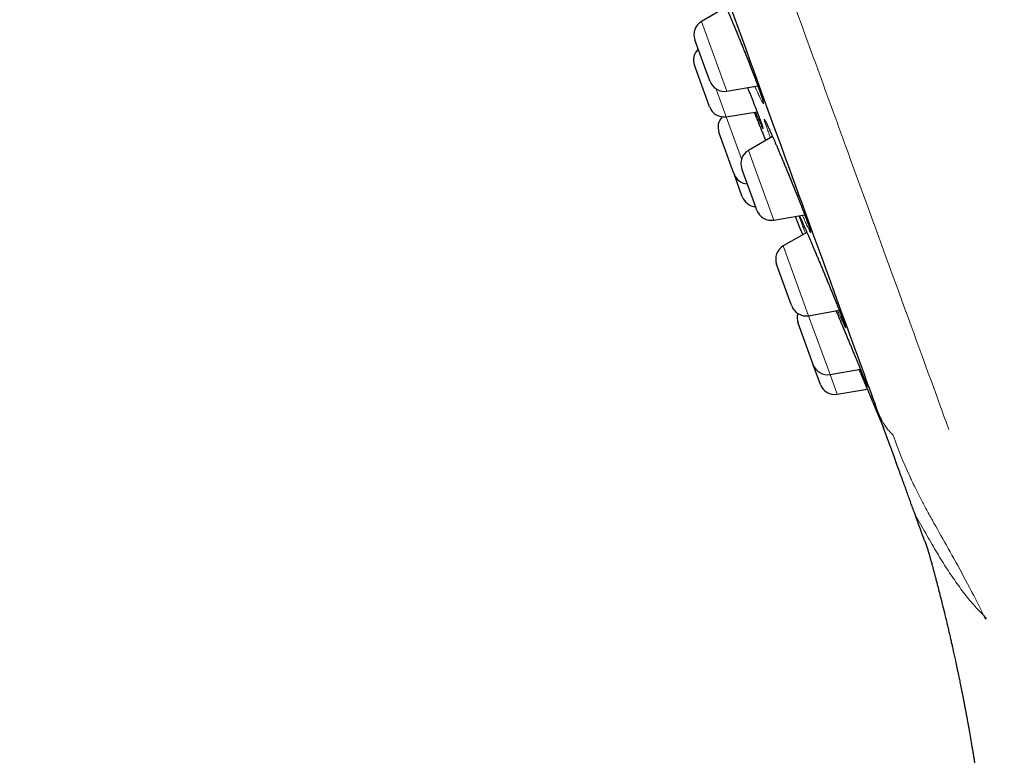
# Model space of a CAD drawing. Header units: millimetres. Extents: x 8 to 450, y 12 to 574.
# Tile 132 of 256: x 29 to 62, y 471 to 495. Entities that reach past the tile are written whole.
import ezdxf

# ---------------------------------------------------------------- set-up
doc = ezdxf.new("R2010")
doc.units = ezdxf.units.MM

msp = doc.modelspace()

# ---------------------------------------------------------------- linework, layer by layer
at = {"color": 7, "linetype": 'Continuous', "lineweight": 30}
for p, q in [((52.441, 495.301), (51.632, 494.834)), ((51.843, 493.047), (51.412, 494.23)), ((51.874, 492.083), (51.399, 493.388)), ((51.912, 492.858), (51.843, 493.047)), ((52.468, 492.536), (53.485, 492.716)), ((51.899, 492.015), (51.874, 492.083)), ((52.448, 491.693), (53.461, 491.856)), ((52.697, 489.823), (52.204, 491.178)), ((53.972, 491.041), (53.179, 490.583)), ((53.42, 488.715), (52.96, 489.979)), ((52.703, 489.805), (52.697, 489.823)), ((52.976, 489.056), (52.703, 489.805)), ((53.459, 488.606), (53.42, 488.715)), ((54.016, 488.285), (55.03, 488.463)), ((55.104, 487.88), (54.326, 487.431)), ((54.588, 485.504), (54.107, 486.827)), ((54.606, 485.454), (54.588, 485.504)), ((55.163, 485.133), (56.171, 485.311)), ((55.307, 483.529), (54.812, 484.889)), ((55.312, 483.517), (55.307, 483.529)), ((55.55, 482.863), (55.312, 483.517)), ((55.868, 483.195), (56.867, 483.371)), ((56.106, 482.541), (57.093, 482.715))]:
    msp.add_line(p, q, dxfattribs=at)
at = {"color": 252, "linetype": 'Continuous', "lineweight": 0}
for p, q in [((51.632, 494.834), (52.468, 492.536)), ((52.117, 492.605), (52.448, 491.693)), ((52.448, 491.693), (52.954, 490.304)), ((53.179, 490.583), (54.016, 488.285)), ((54.326, 487.431), (55.163, 485.133)), ((55.163, 485.133), (55.868, 483.195)), ((55.868, 483.195), (56.106, 482.541))]:
    msp.add_line(p, q, dxfattribs=at)
at = {"color": 7, "linetype": 'Continuous', "lineweight": 30, "flags": 128}
for points in [[(54.75, 488.331), (54.877, 488.021), (54.968, 487.802)], [(57.336, 482.138), (57.554, 481.621), (57.629, 481.444)]]:
    msp.add_lwpolyline(points, dxfattribs=at)
at = {"color": 7, "linetype": 'Continuous', "lineweight": 30}
for centre, start, end in [((51.882, 494.401), 120, 200), ((51.869, 493.559), 133.5782, 200), ((52.382, 493.029), 200, 280), ((52.369, 492.186), 200, 279.1557), ((52.674, 491.349), 137.0012, 200), ((53.429, 490.15), 120, 200), ((53.173, 489.976), 200, 266.4218), ((53.446, 489.227), 200, 266.4218), ((53.929, 488.777), 200, 280), ((54.576, 486.998), 120, 200), ((55.076, 485.625), 200, 280), ((55.282, 485.06), 163.0449, 200), ((55.781, 483.688), 200, 280), ((56.019, 483.034), 200, 280)]:
    msp.add_arc(centre, 0.5, start, end, dxfattribs=at)
at = {"color": 252, "linetype": 'Continuous', "lineweight": 0}
for points, knots in [([(52.56, 573.798), (52.56, 573.798), (53.401, 571.486), (56.995, 561.612), (62.373, 546.835), (68.718, 529.404), (75.062, 511.973), (80.03, 498.324), (82.272, 492.164), (83.03, 490.082)], [3.141593, 3.141593, 3.141593, 3.141593, 3.534292, 3.926991, 4.31969, 4.712389, 5.105088, 5.497787, 5.800526, 5.800526, 5.800526, 5.800526]), ([(29.15, 565.549), (29.15, 565.549), (29.225, 565.343), (29.522, 564.525), (29.745, 563.913), (30.332, 562.3), (30.697, 561.299), (31.557, 558.935), (32.053, 557.572), (33.163, 554.522), (33.777, 552.835), (35.107, 549.183), (35.822, 547.219), (37.333, 543.066), (38.13, 540.878), (39.782, 536.338), (40.638, 533.987), (42.385, 529.186), (43.277, 526.736), (45.071, 521.805), (45.974, 519.324), (47.767, 514.4), (48.656, 511.957), (50.396, 507.175), (51.248, 504.836), (52.889, 500.328), (53.678, 498.158), (55.174, 494.048), (55.881, 492.107), (57.19, 488.508), (57.794, 486.85), (58.882, 483.862), (59.366, 482.531), (59.784, 481.384)], [0, 0, 0, 0, 0.0625, 0.0625, 0.125, 0.125, 0.1875, 0.1875, 0.25, 0.25, 0.3125, 0.3125, 0.375, 0.375, 0.4375, 0.4375, 0.5, 0.5, 0.5625, 0.5625, 0.625, 0.625, 0.6875, 0.6875, 0.75, 0.75, 0.8125, 0.8125, 0.875, 0.875, 0.9375, 0.9375, 1, 1, 1, 1]), ([(52.356, 495.252), (52.346, 495.279), (52.336, 495.305), (52.317, 495.36), (52.296, 495.417), (52.268, 495.495), (52.243, 495.567), (52.221, 495.631), (52.203, 495.689), (52.187, 495.738), (52.175, 495.779), (52.167, 495.812), (52.161, 495.837), (52.159, 495.854), (52.161, 495.862), (52.166, 495.862), (52.174, 495.853), (52.186, 495.836), (52.201, 495.811), (52.219, 495.777), (52.241, 495.735), (52.266, 495.685), (52.293, 495.627), (52.323, 495.562), (52.357, 495.49), (52.392, 495.411), (52.43, 495.326), (52.471, 495.234), (52.513, 495.137), (52.557, 495.035), (52.603, 494.927), (52.65, 494.816), (52.699, 494.7), (52.748, 494.582), (52.798, 494.461), (52.849, 494.338), (52.9, 494.213), (52.952, 494.087), (53.003, 493.961), (53.053, 493.835), (53.103, 493.709), (53.152, 493.585), (53.2, 493.463), (53.247, 493.343), (53.292, 493.227), (53.336, 493.114), (53.378, 493.004), (53.417, 492.899), (53.455, 492.798), (53.491, 492.702), (53.524, 492.61), (53.554, 492.527), (53.58, 492.451), (53.603, 492.384), (53.624, 492.323), (53.64, 492.27), (53.654, 492.225), (53.664, 492.189), (53.671, 492.16), (53.674, 492.14), (53.674, 492.128), (53.671, 492.124), (53.664, 492.129), (53.654, 492.143), (53.64, 492.165), (53.623, 492.195), (53.603, 492.233), (53.58, 492.279), (53.554, 492.334), (53.524, 492.396), (53.492, 492.465), (53.458, 492.541), (53.423, 492.618), (53.399, 492.673), (53.388, 492.698)], [0, 0, 0, 0, 0.0120038, 0.0121923, 0.0262618, 0.0403794, 0.0545133, 0.0686309, 0.0827004, 0.0967696, 0.1108867, 0.1250202, 0.1391374, 0.1532066, 0.1672855, 0.1814124, 0.1955556, 0.2096826, 0.2237616, 0.2378561, 0.2519986, 0.2661575, 0.2803, 0.2943946, 0.3085037, 0.3226609, 0.3368345, 0.3509917, 0.3651008, 0.3792171, 0.3933817, 0.4075626, 0.4217272, 0.4358435, 0.4499564, 0.4641177, 0.4782954, 0.4924566, 0.5065695, 0.5206701, 0.5348189, 0.5489841, 0.5631328, 0.5772333, 0.5913178, 0.6054504, 0.6195994, 0.633732, 0.6478164, 0.6624678, 0.6771372, 0.6917885, 0.7058627, 0.719985, 0.7341237, 0.748246, 0.7623203, 0.7763941, 0.7905159, 0.804654, 0.8187759, 0.8328498, 0.8469332, 0.8610647, 0.8752124, 0.8893439, 0.9034274, 0.9175269, 0.9316745, 0.9458384, 0.959986, 0.9740855, 0.9881979, 1, 1, 1, 1]), ([(53.147, 492.656), (53.163, 492.616), (53.194, 492.537), (53.241, 492.42), (53.286, 492.306), (53.329, 492.196), (53.371, 492.09), (53.41, 491.989), (53.447, 491.893), (53.482, 491.803), (53.514, 491.719), (53.543, 491.642), (53.57, 491.571), (53.594, 491.506), (53.615, 491.449), (53.632, 491.4), (53.646, 491.361), (53.656, 491.33), (53.662, 491.307), (53.666, 491.293), (53.665, 491.287), (53.662, 491.29), (53.655, 491.301), (53.644, 491.321), (53.631, 491.348), (53.614, 491.384), (53.593, 491.429), (53.57, 491.481), (53.543, 491.541), (53.515, 491.605), (53.494, 491.654), (53.484, 491.677)], [0, 0, 0, 0, 0.033873, 0.068278, 0.1028, 0.137363, 0.171886, 0.20629, 0.240669, 0.275164, 0.3097, 0.344196, 0.378574, 0.414356, 0.450182, 0.485964, 0.520326, 0.554804, 0.589323, 0.623801, 0.658162, 0.692523, 0.727001, 0.761518, 0.795996, 0.830357, 0.864733, 0.899227, 0.933761, 0.968254, 1, 1, 1, 1]), ([(53.364, 491.84), (53.376, 491.811), (53.404, 491.744), (53.438, 491.66), (53.461, 491.605), (53.468, 491.59)], [0, 0, 0, 0, 0.364892, 0.819424, 1, 1, 1, 1]), ([(53.794, 491.3), (53.794, 491.3), (53.786, 491.323), (53.77, 491.367), (53.75, 491.425), (53.733, 491.475), (53.719, 491.518), (53.708, 491.552), (53.701, 491.578), (53.698, 491.596), (53.698, 491.605), (53.701, 491.606), (53.708, 491.599), (53.719, 491.582), (53.732, 491.558), (53.749, 491.525), (53.77, 491.485), (53.793, 491.436), (53.82, 491.38), (53.849, 491.316), (53.882, 491.245), (53.917, 491.167), (53.954, 491.083), (53.994, 490.992), (54.036, 490.896), (54.08, 490.794), (54.125, 490.688), (54.172, 490.577), (54.221, 490.463), (54.271, 490.345), (54.321, 490.225), (54.373, 490.102), (54.424, 489.978), (54.476, 489.852), (54.528, 489.726), (54.579, 489.6), (54.63, 489.475), (54.68, 489.351), (54.73, 489.229), (54.778, 489.109), (54.824, 488.992), (54.869, 488.878), (54.912, 488.769), (54.953, 488.664), (54.992, 488.563), (55.029, 488.468), (55.062, 488.379), (55.094, 488.295), (55.123, 488.217), (55.149, 488.146), (55.171, 488.082), (55.19, 488.028), (55.205, 487.982), (55.217, 487.944), (55.226, 487.914), (55.231, 487.893), (55.232, 487.88), (55.23, 487.875), (55.225, 487.879), (55.216, 487.892), (55.204, 487.912), (55.188, 487.941), (55.169, 487.979), (55.147, 488.024), (55.122, 488.077), (55.094, 488.137), (55.063, 488.205), (55.029, 488.28), (54.993, 488.361), (54.967, 488.421), (54.954, 488.45)], [0, 0, 0, 0, 0.000199, 0.015042, 0.029936, 0.044847, 0.059741, 0.074584, 0.089427, 0.104321, 0.119231, 0.134125, 0.148968, 0.163821, 0.178724, 0.193645, 0.208549, 0.223402, 0.238272, 0.253192, 0.26813, 0.28305, 0.297919, 0.312804, 0.32774, 0.342693, 0.357629, 0.372514, 0.387406, 0.40235, 0.417311, 0.432254, 0.447147, 0.462036, 0.476976, 0.491933, 0.506873, 0.521762, 0.536638, 0.551565, 0.566509, 0.581436, 0.596312, 0.611171, 0.62608, 0.641007, 0.655917, 0.670776, 0.686233, 0.701709, 0.717166, 0.732014, 0.746913, 0.761829, 0.776728, 0.791576, 0.806424, 0.821323, 0.836238, 0.851137, 0.865984, 0.880842, 0.895751, 0.910677, 0.925585, 0.940443, 0.955318, 0.970244, 0.985186, 1, 1, 1, 1]), ([(53.906, 491.002), (53.898, 491.023), (53.878, 491.074), (53.85, 491.149), (53.82, 491.229), (53.803, 491.276), (53.794, 491.3)], [0, 0, 0, 0, 0.180807, 0.45439, 0.727658, 1, 1, 1, 1]), ([(54.882, 488.312), (54.882, 488.312), (54.876, 488.328), (54.865, 488.357), (54.853, 488.392), (54.845, 488.417), (54.843, 488.427), (54.842, 488.43)], [0, 0, 0, 0, 0.003666, 0.277283, 0.551835, 0.826705, 1, 1, 1, 1]), ([(54.852, 488.432), (54.853, 488.431), (54.856, 488.425), (54.866, 488.406), (54.881, 488.375), (54.9, 488.335), (54.923, 488.288), (54.948, 488.232), (54.976, 488.17), (55.007, 488.1), (55.041, 488.023), (55.078, 487.94), (55.117, 487.85), (55.158, 487.755), (55.202, 487.654), (55.247, 487.549), (55.294, 487.439), (55.342, 487.325), (55.392, 487.208), (55.442, 487.088), (55.494, 486.966), (55.546, 486.842), (55.598, 486.717), (55.65, 486.591), (55.703, 486.465), (55.754, 486.34), (55.805, 486.216), (55.856, 486.094), (55.905, 485.973), (55.952, 485.856), (55.999, 485.742), (56.043, 485.632), (56.085, 485.527), (56.126, 485.426), (56.164, 485.33), (56.199, 485.241), (56.232, 485.157), (56.262, 485.08), (56.289, 485.01), (56.313, 484.946), (56.334, 484.889), (56.352, 484.84), (56.366, 484.8), (56.377, 484.768), (56.383, 484.746), (56.387, 484.732), (56.386, 484.726), (56.383, 484.729), (56.375, 484.74), (56.365, 484.76), (56.35, 484.788), (56.333, 484.824), (56.312, 484.867), (56.288, 484.919), (56.261, 484.979), (56.231, 485.046), (56.198, 485.12), (56.163, 485.2), (56.136, 485.261), (56.121, 485.297), (56.119, 485.301)], [0, 0, 0, 0, 0.004601, 0.022286, 0.039911, 0.057548, 0.075244, 0.092962, 0.110659, 0.128296, 0.145952, 0.163668, 0.181405, 0.199122, 0.216778, 0.234453, 0.252188, 0.269943, 0.287678, 0.305353, 0.323036, 0.34078, 0.358545, 0.376289, 0.393973, 0.411652, 0.429392, 0.447153, 0.464892, 0.482572, 0.500236, 0.51796, 0.535705, 0.553429, 0.571093, 0.588737, 0.606441, 0.624165, 0.64187, 0.659513, 0.677867, 0.696244, 0.714597, 0.732228, 0.749919, 0.767631, 0.785322, 0.802953, 0.820584, 0.838274, 0.855985, 0.873676, 0.891306, 0.908949, 0.926651, 0.944374, 0.962077, 0.97972, 0.997382, 1, 1, 1, 1]), ([(55.058, 487.854), (55.052, 487.868), (55.034, 487.914), (55.007, 487.984), (54.976, 488.064), (54.947, 488.137), (54.922, 488.203), (54.9, 488.262), (54.888, 488.296), (54.882, 488.312)], [0, 0, 0, 0, 0.0729988, 0.227693, 0.3818043, 0.53644, 0.6912535, 0.845889, 1, 1, 1, 1]), ([(56.068, 485.292), (56.069, 485.29), (56.078, 485.267), (56.088, 485.244), (56.097, 485.223)], [0, 0, 0, 0, 0.116054, 1, 1, 1, 1]), ([(56.663, 483.869), (56.669, 483.853), (56.692, 483.798), (56.729, 483.709), (56.772, 483.603), (56.814, 483.502), (56.853, 483.406), (56.89, 483.315), (56.925, 483.231), (56.956, 483.153), (56.985, 483.082), (57.01, 483.018), (57.033, 482.961), (57.052, 482.912), (57.068, 482.871), (57.081, 482.838), (57.09, 482.813), (57.095, 482.797), (57.097, 482.79), (57.095, 482.792), (57.089, 482.802), (57.08, 482.82), (57.068, 482.847), (57.052, 482.882), (57.032, 482.925), (57.01, 482.976), (56.984, 483.034), (56.955, 483.1), (56.924, 483.173), (56.889, 483.253), (56.862, 483.318), (56.844, 483.358), (56.841, 483.367)], [0, 0, 0, 0, 0.014877, 0.049661, 0.084327, 0.118962, 0.153715, 0.188509, 0.223263, 0.257898, 0.292493, 0.327207, 0.361961, 0.396675, 0.43127, 0.467258, 0.50329, 0.539278, 0.573849, 0.608537, 0.643266, 0.677954, 0.712525, 0.747094, 0.781782, 0.816509, 0.851196, 0.885766, 0.920359, 0.95507, 0.989821, 1, 1, 1, 1]), ([(57.351, 482.211), (57.382, 482.125), (57.441, 481.964), (57.54, 481.745), (57.64, 481.568), (57.739, 481.423), (57.839, 481.3), (57.914, 481.229), (57.951, 481.193)], [0, 0, 0, 0, 0.22743, 0.426601, 0.595975, 0.732564, 0.867081, 1, 1, 1, 1]), ([(60.995, 475.121), (60.982, 475.149), (60.963, 475.189), (60.939, 475.239), (60.911, 475.297), (60.844, 475.435), (60.603, 475.919), (60.027, 477.014), (59.447, 478.01), (59.064, 478.711), (58.949, 478.927), (58.885, 479.049), (58.838, 479.14), (58.792, 479.23), (58.747, 479.319), (58.702, 479.408), (58.652, 479.51), (58.609, 479.597), (58.575, 479.669), (58.541, 479.741), (58.3, 480.257), (58.108, 480.736), (57.951, 481.193)], [0, 0, 0, 0, 0.0046475, 0.0066007, 0.0085538, 0.0144132, 0.0300382, 0.0925382, 0.2175382, 0.2487882, 0.2644132, 0.2722257, 0.2800382, 0.2878507, 0.2956632, 0.3034757, 0.3112882, 0.3230069, 0.3269132, 0.3308194, 0.3425382, 0.4675382, 0.4675382, 0.4675382, 0.4675382]), ([(61.031, 475.154), (60.974, 475.21), (60.857, 475.323), (60.688, 475.504), (60.518, 475.697), (60.35, 475.903), (60.183, 476.122), (60.017, 476.352), (59.851, 476.593), (59.686, 476.846), (59.521, 477.109), (59.355, 477.383), (59.189, 477.667), (59.02, 477.961), (58.849, 478.264), (58.734, 478.469), (58.675, 478.573)], [0, 0, 0, 0, 0.057405, 0.116951, 0.178654, 0.24251, 0.308499, 0.376608, 0.44684, 0.519206, 0.59372, 0.670409, 0.749311, 0.830489, 0.914025, 1, 1, 1, 1])]:
    msp.add_open_spline(points, degree=3, knots=knots, dxfattribs=at)
at = {"color": 7, "linetype": 'Continuous', "lineweight": 30}
for points, knots in [([(43.513, 520.23), (45.55, 514.634), (49.623, 503.443), (54.441, 490.206), (56.614, 484.236), (57.351, 482.211)], [4.712389, 4.712389, 4.712389, 4.712389, 5.105088, 5.497787, 5.80811, 5.80811, 5.80811, 5.80811]), ([(52.21, 495.787), (52.21, 495.787), (52.21, 495.788), (52.211, 495.786), (52.213, 495.784), (52.216, 495.778), (52.22, 495.771), (52.225, 495.762), (52.231, 495.75), (52.239, 495.736), (52.247, 495.719), (52.257, 495.7), (52.267, 495.679), (52.279, 495.655), (52.291, 495.63), (52.304, 495.602), (52.318, 495.572), (52.333, 495.54), (52.349, 495.506), (52.365, 495.47), (52.382, 495.432), (52.4, 495.392), (52.419, 495.351), (52.438, 495.308), (52.457, 495.264), (52.477, 495.219), (52.498, 495.171), (52.519, 495.122), (52.541, 495.072), (52.563, 495.021), (52.585, 494.969), (52.608, 494.915), (52.631, 494.86), (52.655, 494.805), (52.679, 494.748), (52.703, 494.69), (52.727, 494.632), (52.752, 494.572), (52.777, 494.512), (52.802, 494.452), (52.827, 494.391), (52.852, 494.329), (52.878, 494.268), (52.903, 494.205), (52.929, 494.143), (52.954, 494.08), (52.98, 494.017), (53.005, 493.954), (53.03, 493.891), (53.055, 493.829), (53.08, 493.767), (53.105, 493.704), (53.129, 493.643), (53.154, 493.581), (53.178, 493.521), (53.201, 493.46), (53.225, 493.401), (53.248, 493.342), (53.27, 493.283), (53.293, 493.226), (53.314, 493.169), (53.336, 493.114), (53.356, 493.059), (53.377, 493.006), (53.396, 492.954), (53.416, 492.902), (53.434, 492.853), (53.452, 492.804), (53.47, 492.757), (53.487, 492.711), (53.503, 492.668), (53.518, 492.625), (53.532, 492.585), (53.546, 492.546), (53.56, 492.509), (53.572, 492.473), (53.583, 492.44), (53.594, 492.409), (53.604, 492.379), (53.613, 492.352), (53.621, 492.327), (53.629, 492.304), (53.635, 492.283), (53.641, 492.265), (53.645, 492.249), (53.649, 492.236), (53.651, 492.227), (53.653, 492.22), (53.654, 492.215), (53.655, 492.212), (53.655, 492.212), (53.655, 492.212)], [0, 0, 0, 0, 0.001503, 0.008233, 0.015656, 0.02377, 0.032544, 0.041917, 0.051806, 0.062121, 0.072769, 0.083668, 0.094748, 0.105955, 0.117282, 0.128793, 0.14045, 0.152221, 0.164077, 0.175992, 0.187943, 0.199907, 0.211859, 0.223781, 0.23567, 0.247573, 0.259564, 0.271627, 0.283712, 0.295754, 0.307709, 0.319678, 0.33172, 0.343756, 0.355806, 0.367884, 0.380004, 0.392043, 0.404119, 0.416228, 0.428324, 0.440359, 0.452347, 0.464447, 0.476525, 0.488603, 0.500697, 0.512822, 0.524926, 0.536991, 0.549046, 0.561094, 0.573139, 0.585183, 0.597229, 0.60928, 0.621337, 0.633403, 0.64548, 0.657558, 0.669605, 0.681618, 0.693617, 0.705625, 0.717654, 0.72973, 0.741728, 0.753765, 0.765818, 0.777837, 0.789779, 0.801637, 0.813533, 0.825466, 0.837385, 0.849239, 0.860981, 0.872646, 0.884327, 0.895918, 0.90742, 0.918832, 0.930142, 0.941244, 0.952045, 0.962515, 0.971557, 0.980065, 0.987969, 0.995225, 1, 1, 1, 1]), ([(53.147, 492.656), (53.151, 492.646), (53.163, 492.616), (53.182, 492.566), (53.206, 492.507), (53.229, 492.448), (53.252, 492.391), (53.275, 492.334), (53.297, 492.278), (53.318, 492.223), (53.339, 492.17), (53.36, 492.117), (53.38, 492.066), (53.4, 492.016), (53.419, 491.967), (53.437, 491.919), (53.455, 491.873), (53.472, 491.829), (53.488, 491.786), (53.504, 491.745), (53.519, 491.705), (53.534, 491.667), (53.547, 491.631), (53.56, 491.597), (53.572, 491.564), (53.584, 491.533), (53.594, 491.505), (53.604, 491.478), (53.612, 491.454), (53.62, 491.432), (53.627, 491.412), (53.634, 491.394), (53.639, 491.379), (53.643, 491.367), (53.646, 491.357), (53.648, 491.35), (53.649, 491.346), (53.65, 491.344), (53.65, 491.344), (53.65, 491.344)], [0, 0, 0, 0, 0.014221, 0.043606, 0.073031, 0.102332, 0.131593, 0.160831, 0.190055, 0.219271, 0.248486, 0.277705, 0.306935, 0.33618, 0.365445, 0.394735, 0.423962, 0.453099, 0.48217, 0.511221, 0.540297, 0.569433, 0.598458, 0.627464, 0.656525, 0.685507, 0.714289, 0.742763, 0.771066, 0.799369, 0.827463, 0.855158, 0.882223, 0.908379, 0.931233, 0.952612, 0.97224, 0.98992, 1, 1, 1, 1]), ([(53.364, 491.84), (53.367, 491.833), (53.377, 491.808), (53.396, 491.763), (53.42, 491.706), (53.444, 491.648), (53.46, 491.608), (53.468, 491.589)], [0, 0, 0, 0, 0.088337, 0.315747, 0.543703, 0.77193, 1, 1, 1, 1]), ([(53.484, 491.677), (53.484, 491.679), (53.472, 491.705), (53.448, 491.761), (53.423, 491.819), (53.411, 491.848)], [0, 0, 0, 0, 0.037171, 0.523213, 1, 1, 1, 1]), ([(53.468, 491.59), (53.477, 491.566), (53.503, 491.503), (53.547, 491.397), (53.597, 491.274), (53.648, 491.15), (53.698, 491.028), (53.731, 490.948), (53.746, 490.91)], [0, 0, 0, 0, 0.109628, 0.29132, 0.472801, 0.653666, 0.834594, 1, 1, 1, 1]), ([(53.739, 491.541), (53.739, 491.541), (53.739, 491.541), (53.739, 491.54), (53.741, 491.537), (53.744, 491.532), (53.748, 491.525), (53.753, 491.516), (53.759, 491.504), (53.766, 491.49), (53.774, 491.473), (53.784, 491.454), (53.794, 491.433), (53.805, 491.409), (53.817, 491.383), (53.83, 491.355), (53.844, 491.326), (53.859, 491.294), (53.874, 491.26), (53.89, 491.225), (53.907, 491.188), (53.924, 491.149), (53.943, 491.108), (53.961, 491.065), (53.981, 491.021), (54.001, 490.975), (54.022, 490.927), (54.043, 490.879), (54.064, 490.829), (54.086, 490.778), (54.109, 490.726), (54.132, 490.673), (54.155, 490.618), (54.179, 490.562), (54.203, 490.506), (54.227, 490.448), (54.252, 490.39), (54.276, 490.331), (54.301, 490.272), (54.327, 490.211), (54.352, 490.151), (54.378, 490.089), (54.403, 490.027), (54.429, 489.965), (54.455, 489.903), (54.481, 489.84), (54.507, 489.777), (54.532, 489.715), (54.558, 489.652), (54.583, 489.59), (54.609, 489.527), (54.634, 489.465), (54.659, 489.403), (54.684, 489.342), (54.709, 489.28), (54.733, 489.22), (54.757, 489.16), (54.781, 489.101), (54.804, 489.043), (54.827, 488.985), (54.849, 488.929), (54.871, 488.873), (54.893, 488.818), (54.914, 488.765), (54.934, 488.712), (54.954, 488.661), (54.974, 488.611), (54.992, 488.562), (55.011, 488.515), (55.028, 488.469), (55.045, 488.425), (55.061, 488.382), (55.077, 488.34), (55.091, 488.301), (55.106, 488.263), (55.119, 488.227), (55.131, 488.193), (55.143, 488.161), (55.154, 488.131), (55.164, 488.103), (55.173, 488.076), (55.181, 488.052), (55.188, 488.031), (55.195, 488.012), (55.2, 487.995), (55.205, 487.98), (55.208, 487.969), (55.211, 487.961), (55.212, 487.955), (55.213, 487.951), (55.213, 487.95), (55.213, 487.95), (55.213, 487.95)], [0, 0, 0, 0, 0.00104, 0.007669, 0.015023, 0.023087, 0.031829, 0.040977, 0.050724, 0.060964, 0.071605, 0.082562, 0.093762, 0.105142, 0.116652, 0.128249, 0.139897, 0.151566, 0.163226, 0.174873, 0.186564, 0.198348, 0.210207, 0.222122, 0.234077, 0.246054, 0.258036, 0.270001, 0.281935, 0.293823, 0.305667, 0.31753, 0.32948, 0.341488, 0.353502, 0.365459, 0.377322, 0.389234, 0.401186, 0.413132, 0.425091, 0.437078, 0.449106, 0.461032, 0.473013, 0.485021, 0.497009, 0.50893, 0.520822, 0.532811, 0.544779, 0.556747, 0.568733, 0.580748, 0.592735, 0.604684, 0.616624, 0.628556, 0.640484, 0.652411, 0.664338, 0.67627, 0.688206, 0.70015, 0.712104, 0.724054, 0.735968, 0.747846, 0.75971, 0.77158, 0.783471, 0.795404, 0.807225, 0.819105, 0.830985, 0.842812, 0.854543, 0.866167, 0.877835, 0.889497, 0.901089, 0.912554, 0.923825, 0.934845, 0.945813, 0.956501, 0.966846, 0.975719, 0.984033, 0.991631, 0.998502, 1, 1, 1, 1]), ([(54.718, 488.408), (54.719, 488.406), (54.725, 488.392), (54.733, 488.371), (54.741, 488.352), (54.746, 488.34), (54.749, 488.332), (54.749, 488.332), (54.75, 488.331)], [0, 0, 0, 0, 0.0472, 0.26766, 0.489021, 0.637919, 0.819064, 1, 1, 1, 1]), ([(54.868, 488.399), (54.868, 488.399), (54.868, 488.399), (54.869, 488.397), (54.871, 488.393), (54.875, 488.387), (54.879, 488.378), (54.884, 488.367), (54.891, 488.354), (54.898, 488.338), (54.907, 488.32), (54.917, 488.3), (54.927, 488.277), (54.938, 488.253), (54.951, 488.226), (54.964, 488.197), (54.978, 488.166), (54.992, 488.133), (55.008, 488.098), (55.024, 488.062), (55.041, 488.023), (55.059, 487.983), (55.077, 487.942), (55.096, 487.899), (55.115, 487.855), (55.135, 487.809), (55.155, 487.761), (55.177, 487.712), (55.198, 487.662), (55.221, 487.61), (55.243, 487.557), (55.267, 487.503), (55.29, 487.448), (55.314, 487.392), (55.338, 487.335), (55.362, 487.277), (55.387, 487.219), (55.412, 487.16), (55.437, 487.1), (55.463, 487.039), (55.489, 486.978), (55.514, 486.917), (55.54, 486.855), (55.566, 486.793), (55.592, 486.731), (55.618, 486.668), (55.644, 486.606), (55.67, 486.543), (55.696, 486.48), (55.722, 486.418), (55.748, 486.355), (55.773, 486.293), (55.799, 486.232), (55.824, 486.17), (55.849, 486.11), (55.873, 486.05), (55.898, 485.99), (55.922, 485.931), (55.946, 485.873), (55.969, 485.815), (55.992, 485.759), (56.014, 485.703), (56.036, 485.649), (56.058, 485.596), (56.079, 485.543), (56.099, 485.492), (56.119, 485.443), (56.138, 485.394), (56.157, 485.347), (56.175, 485.302), (56.192, 485.258), (56.209, 485.215), (56.225, 485.175), (56.24, 485.135), (56.255, 485.098), (56.268, 485.062), (56.281, 485.029), (56.294, 484.997), (56.305, 484.967), (56.316, 484.938), (56.325, 484.912), (56.334, 484.888), (56.342, 484.867), (56.349, 484.848), (56.355, 484.83), (56.36, 484.816), (56.364, 484.804), (56.367, 484.795), (56.369, 484.789), (56.37, 484.786), (56.37, 484.784), (56.37, 484.784), (56.37, 484.784)], [0, 0, 0, 0, 0.004533, 0.011388, 0.019055, 0.027509, 0.036808, 0.046408, 0.056598, 0.067222, 0.078152, 0.089272, 0.100497, 0.111763, 0.123117, 0.134603, 0.14619, 0.157856, 0.169575, 0.181328, 0.193095, 0.204853, 0.216585, 0.228274, 0.239922, 0.251569, 0.263282, 0.275057, 0.286879, 0.298735, 0.310608, 0.322484, 0.334342, 0.34617, 0.357952, 0.369679, 0.381397, 0.393181, 0.405035, 0.416914, 0.428756, 0.440513, 0.452233, 0.464045, 0.475842, 0.487644, 0.499467, 0.511327, 0.52312, 0.534926, 0.546773, 0.55862, 0.570417, 0.582139, 0.593933, 0.605748, 0.617555, 0.629373, 0.641217, 0.653062, 0.664856, 0.676637, 0.68841, 0.700176, 0.711939, 0.7237, 0.735463, 0.747229, 0.759001, 0.770778, 0.782562, 0.794313, 0.80602, 0.817701, 0.829373, 0.841054, 0.852757, 0.864375, 0.876007, 0.887631, 0.899189, 0.910627, 0.921893, 0.933072, 0.944164, 0.955053, 0.965619, 0.974606, 0.9829, 0.990694, 0.997591, 1, 1, 1, 1]), ([(56.068, 485.292), (56.069, 485.289), (56.079, 485.266), (56.089, 485.242), (56.097, 485.223)], [0, 0, 0, 0, 0.172557, 1, 1, 1, 1]), ([(56.097, 485.223), (56.105, 485.204), (56.13, 485.145), (56.173, 485.043), (56.225, 484.92), (56.277, 484.795), (56.33, 484.67), (56.382, 484.544), (56.434, 484.419), (56.486, 484.294), (56.537, 484.172), (56.587, 484.052), (56.629, 483.951), (56.654, 483.891), (56.663, 483.869)], [0, 0, 0, 0, 0.044116, 0.134693, 0.225166, 0.315331, 0.405542, 0.496061, 0.586685, 0.677204, 0.767415, 0.857605, 0.948103, 1, 1, 1, 1]), ([(56.662, 483.87), (56.669, 483.854), (56.684, 483.818), (56.706, 483.764), (56.729, 483.71), (56.751, 483.656), (56.772, 483.604), (56.793, 483.552), (56.814, 483.503), (56.834, 483.454), (56.853, 483.407), (56.871, 483.362), (56.889, 483.317), (56.907, 483.275), (56.923, 483.234), (56.939, 483.194), (56.955, 483.157), (56.969, 483.121), (56.983, 483.086), (56.996, 483.054), (57.008, 483.024), (57.019, 482.995), (57.03, 482.969), (57.04, 482.944), (57.048, 482.922), (57.056, 482.901), (57.063, 482.883), (57.069, 482.867), (57.074, 482.854), (57.078, 482.843), (57.081, 482.835), (57.083, 482.83), (57.084, 482.827), (57.084, 482.827), (57.084, 482.827)], [0, 0, 0, 0, 0.029511, 0.062598, 0.095677, 0.128796, 0.161998, 0.195145, 0.228172, 0.261166, 0.294136, 0.32709, 0.360034, 0.392975, 0.425917, 0.458867, 0.491829, 0.524805, 0.557769, 0.590616, 0.623321, 0.655939, 0.688511, 0.721071, 0.753655, 0.785832, 0.817928, 0.8497, 0.880878, 0.9111, 0.93691, 0.960826, 0.982205, 1, 1, 1, 1]), ([(56.821, 483.363), (56.826, 483.352), (56.842, 483.315), (56.867, 483.254), (56.902, 483.171), (56.941, 483.079), (56.978, 482.99), (57.009, 482.915), (57.036, 482.852), (57.062, 482.791), (57.087, 482.731), (57.11, 482.674), (57.133, 482.62), (57.154, 482.569), (57.175, 482.521), (57.198, 482.467), (57.222, 482.409), (57.244, 482.357), (57.261, 482.316), (57.274, 482.284), (57.286, 482.255), (57.297, 482.229), (57.308, 482.203), (57.319, 482.178), (57.327, 482.159), (57.332, 482.146), (57.335, 482.139), (57.335, 482.138), (57.336, 482.138)], [0, 0, 0, 0, 0.016505, 0.051574, 0.086772, 0.137653, 0.188732, 0.223229, 0.257787, 0.292785, 0.327846, 0.363037, 0.397051, 0.431065, 0.465317, 0.499569, 0.551627, 0.603898, 0.639059, 0.673034, 0.707009, 0.741222, 0.775436, 0.827434, 0.879645, 0.914765, 0.957466, 1, 1, 1, 1]), ([(58.675, 478.574), (58.657, 478.623), (58.621, 478.721), (58.563, 478.881), (58.502, 479.049), (58.437, 479.227), (58.369, 479.414), (58.298, 479.61), (58.223, 479.815), (58.145, 480.03), (58.064, 480.253), (57.979, 480.486), (57.867, 480.795), (57.723, 481.19), (57.544, 481.682), (57.415, 482.034), (57.351, 482.211)], [0, 0, 0, 0, 0.06092, 0.121762, 0.18254, 0.243267, 0.303957, 0.364624, 0.425282, 0.485945, 0.546628, 0.607343, 0.668104, 0.778817, 0.88942, 1, 1, 1, 1]), ([(58.999, 477.683), (58.992, 477.704), (58.961, 477.789), (58.858, 478.071), (58.736, 478.406), (58.675, 478.574)], [0, 0, 0, 0, 0.140592, 0.569486, 1, 1, 1, 1]), ([(58.999, 477.683), (59.001, 477.679), (59.004, 477.669), (59.009, 477.656), (59.014, 477.643), (59.019, 477.63), (59.024, 477.616), (59.028, 477.603), (59.033, 477.59), (59.036, 477.579), (59.04, 477.57), (59.042, 477.562), (59.045, 477.554), (59.048, 477.546), (59.05, 477.539), (59.054, 477.528), (59.059, 477.513), (59.063, 477.499), (59.067, 477.489), (59.069, 477.482), (59.071, 477.474), (59.073, 477.467), (59.076, 477.46), (59.078, 477.453), (59.08, 477.446), (59.082, 477.439), (59.085, 477.431), (59.088, 477.422), (59.091, 477.411), (59.094, 477.401), (59.098, 477.39), (59.1, 477.38), (59.103, 477.371), (59.105, 477.363), (59.108, 477.355), (59.11, 477.348), (59.112, 477.341), (59.114, 477.335), (59.116, 477.329), (59.118, 477.323), (59.119, 477.317), (59.121, 477.312), (59.122, 477.307), (59.124, 477.302), (59.125, 477.298), (59.126, 477.294), (59.127, 477.291), (59.128, 477.289), (59.128, 477.287), (59.128, 477.286), (59.129, 477.284), (59.13, 477.282), (59.13, 477.28), (59.131, 477.278), (59.132, 477.275), (59.132, 477.273), (59.133, 477.27), (59.134, 477.267), (59.134, 477.265), (59.135, 477.262), (59.136, 477.26), (59.136, 477.258), (59.137, 477.256), (59.138, 477.254), (59.138, 477.253), (59.138, 477.252), (59.138, 477.252), (59.138, 477.251), (59.139, 477.25), (59.139, 477.248), (59.14, 477.246), (59.14, 477.244), (59.142, 477.239), (59.144, 477.229), (59.15, 477.21), (59.158, 477.182), (59.167, 477.147), (59.178, 477.108), (59.192, 477.057), (59.21, 476.994), (59.231, 476.915), (59.256, 476.825), (59.283, 476.725), (59.312, 476.615), (59.344, 476.497), (59.378, 476.369), (59.413, 476.236), (59.448, 476.098), (59.484, 475.96), (59.534, 475.762), (59.598, 475.504), (59.663, 475.24), (59.714, 475.029), (59.751, 474.871), (59.788, 474.715), (59.823, 474.561), (59.858, 474.411), (59.89, 474.269), (59.918, 474.144), (59.942, 474.035), (59.963, 473.941), (59.982, 473.853), (60, 473.77), (60.015, 473.698), (60.028, 473.639), (60.038, 473.592), (60.048, 473.545), (60.059, 473.495), (60.07, 473.441), (60.082, 473.383), (60.096, 473.32), (60.11, 473.25), (60.126, 473.173), (60.143, 473.09), (60.163, 472.994), (60.184, 472.89), (60.205, 472.783), (60.226, 472.679), (60.244, 472.587), (60.26, 472.507), (60.274, 472.436), (60.287, 472.369), (60.299, 472.304), (60.311, 472.244), (60.321, 472.19), (60.329, 472.145), (60.337, 472.106), (60.343, 472.073), (60.349, 472.041), (60.359, 471.985), (60.374, 471.904), (60.394, 471.799), (60.409, 471.713), (60.421, 471.647), (60.43, 471.598), (60.44, 471.545), (60.45, 471.485), (60.462, 471.42), (60.474, 471.349), (60.488, 471.269), (60.503, 471.179), (60.52, 471.08), (60.538, 470.974), (60.557, 470.86), (60.577, 470.736), (60.599, 470.603), (60.622, 470.458), (60.645, 470.306), (60.67, 470.145), (60.695, 469.975), (60.72, 469.802), (60.744, 469.623), (60.769, 469.441), (60.793, 469.251), (60.818, 469.054), (60.842, 468.85), (60.866, 468.637), (60.889, 468.417), (60.911, 468.19), (60.932, 467.955), (60.951, 467.714), (60.97, 467.466), (60.986, 467.228), (60.995, 467.072), (60.999, 467.001)], [0, 0, 0, 0, 0.004007, 0.010726, 0.017585, 0.025828, 0.033389, 0.040269, 0.046469, 0.051988, 0.056067, 0.059674, 0.06281, 0.065641, 0.068519, 0.071455, 0.078603, 0.086073, 0.088863, 0.091696, 0.094827, 0.098561, 0.102902, 0.107755, 0.113193, 0.11919, 0.125134, 0.133088, 0.14041, 0.147101, 0.153163, 0.158596, 0.162094, 0.165272, 0.16835, 0.171769, 0.175545, 0.179678, 0.184169, 0.189523, 0.195313, 0.201539, 0.2082, 0.215298, 0.224431, 0.234199, 0.2446, 0.251026, 0.2576, 0.263752, 0.269355, 0.273975, 0.278143, 0.281859, 0.285124, 0.287939, 0.289942, 0.291633, 0.293014, 0.293848, 0.294511, 0.295006, 0.295344, 0.295463, 0.295513, 0.29556, 0.295606, 0.295653, 0.295761, 0.295897, 0.296068, 0.296525, 0.297063, 0.297685, 0.29928, 0.301284, 0.303818, 0.306668, 0.309638, 0.314548, 0.319758, 0.326352, 0.333373, 0.340825, 0.34923, 0.358125, 0.367513, 0.377183, 0.386792, 0.396336, 0.418574, 0.440448, 0.451468, 0.462393, 0.473222, 0.483957, 0.494377, 0.504209, 0.513452, 0.520286, 0.526756, 0.532864, 0.538608, 0.543924, 0.547609, 0.550837, 0.553775, 0.557174, 0.561149, 0.564982, 0.569297, 0.574095, 0.579375, 0.585137, 0.591383, 0.599088, 0.60651, 0.613618, 0.62041, 0.625423, 0.63025, 0.634889, 0.639342, 0.64356, 0.647301, 0.65036, 0.652962, 0.655119, 0.657223, 0.659479, 0.666673, 0.673906, 0.681151, 0.684259, 0.687512, 0.691166, 0.695227, 0.699696, 0.704572, 0.709856, 0.716138, 0.722914, 0.730184, 0.737947, 0.746203, 0.7555, 0.765352, 0.77576, 0.786725, 0.798246, 0.810324, 0.822222, 0.834616, 0.847506, 0.860895, 0.874782, 0.889171, 0.904063, 0.91946, 0.935364, 0.951776, 0.968385, 0.98548, 1, 1, 1, 1])]:
    msp.add_open_spline(points, degree=3, knots=knots, dxfattribs=at)

doc.saveas('drawing.dxf')
